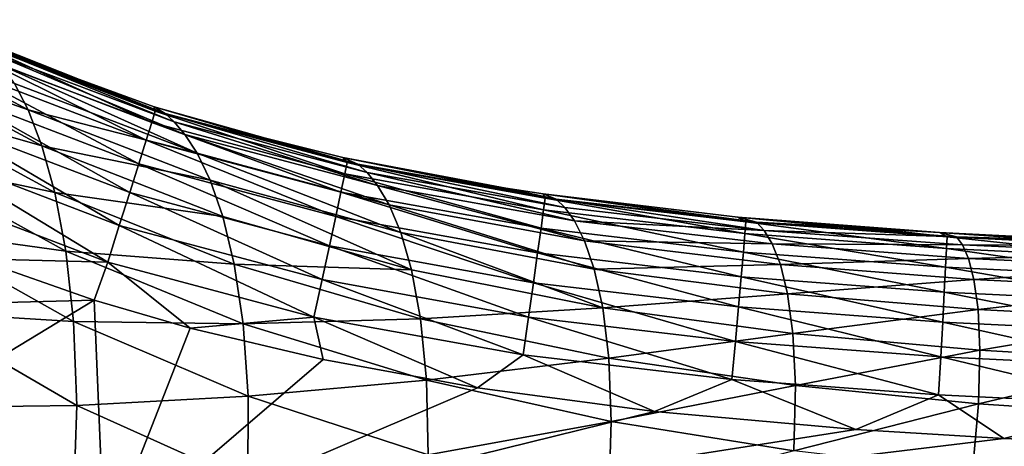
# Model space of a CAD drawing. Header units: metres. Extents: x -82 to 113, y -109 to 109.
# Tile 141 of 256: x 11.69 to 16.56, y 22.93 to 25.05. Entities that reach past the tile are written whole.
import ezdxf

# ---------------------------------------------------------------- set-up
doc = ezdxf.new("R2010")
doc.units = ezdxf.units.M
doc.layers.add('solid_20_382_013_XXX', color=7, linetype='CONTINUOUS')

msp = doc.modelspace()

# ---------------------------------------------------------------- linework, layer by layer
at = {"layer": 'solid_20_382_013_XXX'}
for points in [[(10.897981, 25.046326, -36.415104), (11.662557, 24.729958, -33.995464), (11.729482, 24.600157, -36.220039)], [(10.967595, 24.86973, -38.578373), (10.897981, 25.046326, -36.415104), (11.729482, 24.600157, -36.220039)], [(11.464922, 24.934895, -23.932955), (12.358397, 24.59355, -23.93786), (11.47143, 24.953169, -24.133923)], [(11.47143, 24.953169, -24.133923), (11.713293, 24.848518, -24.135294), (12.407877, 24.582005, -26.685081)], [(11.508584, 24.921432, -26.73608), (11.47143, 24.953169, -24.133923), (12.407877, 24.582005, -26.685081)], [(12.358397, 24.59355, -23.93786), (11.713293, 24.848518, -24.135294), (11.47143, 24.953169, -24.133923)], [(12.341588, 24.538115, -23.748484), (11.464922, 24.934895, -23.932955), (11.441714, 24.88184, -23.743645)], [(12.341588, 24.538115, -23.748484), (12.358397, 24.59355, -23.93786), (11.464922, 24.934895, -23.932955)], [(11.508584, 24.921432, -26.73608), (12.407877, 24.582005, -26.685081), (12.451872, 24.54019, -29.170137)], [(11.548757, 24.880009, -29.265291), (11.508584, 24.921432, -26.73608), (12.451872, 24.54019, -29.170137)], [(10.967595, 24.86973, -38.578373), (11.729482, 24.600157, -36.220039), (11.797313, 24.422272, -38.359428)], [(11.035182, 24.638945, -40.632404), (10.967595, 24.86973, -38.578373), (11.797313, 24.422272, -38.359428)], [(11.441714, 24.88184, -23.743645), (11.404167, 24.797421, -23.572321), (12.314178, 24.449829, -23.577106)], [(12.341588, 24.538115, -23.748484), (11.441714, 24.88184, -23.743645), (12.314178, 24.449829, -23.577106)], [(11.548757, 24.880009, -29.265291), (12.451872, 24.54019, -29.170137), (12.505487, 24.477787, -31.556498)], [(11.600904, 24.819475, -31.68548), (11.548757, 24.880009, -29.265291), (12.505487, 24.477787, -31.556498)], [(11.713293, 24.848518, -24.135294), (12.353799, 24.615294, -24.138866), (12.407877, 24.582005, -26.685081)], [(12.358397, 24.59355, -23.93786), (12.353799, 24.615294, -24.138866), (11.713293, 24.848518, -24.135294)], [(11.404167, 24.797421, -23.572321), (11.353961, 24.685377, -23.423103), (12.2774, 24.332607, -23.427853)], [(12.314178, 24.449829, -23.577106), (11.404167, 24.797421, -23.572321), (12.2774, 24.332607, -23.427853)], [(11.600904, 24.819475, -31.68548), (12.505487, 24.477787, -31.556498), (12.566375, 24.385458, -33.838238)], [(11.662557, 24.729958, -33.995464), (11.600904, 24.819475, -31.68548), (12.566375, 24.385458, -33.838238)], [(11.729482, 24.600157, -36.220039), (11.662557, 24.729958, -33.995464), (12.566375, 24.385458, -33.838238)], [(11.353961, 24.685377, -23.423103), (11.292775, 24.549446, -23.30011), (12.232487, 24.190363, -23.304842)], [(12.2774, 24.332607, -23.427853), (11.353961, 24.685377, -23.423103), (12.232487, 24.190363, -23.304842)], [(11.035182, 24.638945, -40.632404), (11.797313, 24.422272, -38.359428), (11.860989, 24.190165, -40.39798)], [(11.095969, 24.352304, -42.566959), (11.035182, 24.638945, -40.632404), (11.860989, 24.190165, -40.39798)], [(11.729482, 24.600157, -36.220039), (12.566375, 24.385458, -33.838238), (12.630267, 24.252668, -36.036884)], [(11.797313, 24.422272, -38.359428), (11.729482, 24.600157, -36.220039), (12.630267, 24.252668, -36.036884)], [(12.353799, 24.615294, -24.138866), (12.751877, 24.497023, -24.14105), (13.360655, 24.331352, -26.637356)], [(12.407877, 24.582005, -26.685081), (12.353799, 24.615294, -24.138866), (13.360655, 24.331352, -26.637356)], [(13.307373, 24.340126, -23.943024), (12.751877, 24.497023, -24.14105), (12.353799, 24.615294, -24.138866)], [(12.358397, 24.59355, -23.93786), (13.307373, 24.340126, -23.943024), (12.353799, 24.615294, -24.138866)], [(11.292775, 24.549446, -23.30011), (11.222289, 24.393368, -23.20746), (12.180671, 24.027014, -23.2122)], [(12.232487, 24.190363, -23.304842), (11.292775, 24.549446, -23.30011), (12.180671, 24.027014, -23.2122)], [(13.29589, 24.283365, -23.753607), (12.358397, 24.59355, -23.93786), (12.341588, 24.538115, -23.748484)], [(13.29589, 24.283365, -23.753607), (13.307373, 24.340126, -23.943024), (12.358397, 24.59355, -23.93786)], [(12.407877, 24.582005, -26.685081), (13.360655, 24.331352, -26.637356), (13.405953, 24.28981, -29.080898)], [(12.451872, 24.54019, -29.170137), (12.407877, 24.582005, -26.685081), (13.405953, 24.28981, -29.080898)], [(12.341588, 24.538115, -23.748484), (12.314178, 24.449829, -23.577106), (13.276923, 24.192913, -23.582203)], [(13.29589, 24.283365, -23.753607), (12.341588, 24.538115, -23.748484), (13.276923, 24.192913, -23.582203)], [(12.451872, 24.54019, -29.170137), (13.405953, 24.28981, -29.080898), (13.458211, 24.225769, -31.435921)], [(12.505487, 24.477787, -31.556498), (12.451872, 24.54019, -29.170137), (13.458211, 24.225769, -31.435921)], [(12.751877, 24.497023, -24.14105), (13.286077, 24.364605, -24.14395), (13.360655, 24.331352, -26.637356)], [(13.307373, 24.340126, -23.943024), (13.286077, 24.364605, -24.14395), (12.751877, 24.497023, -24.14105)], [(12.314178, 24.449829, -23.577106), (12.2774, 24.332607, -23.427853), (13.251333, 24.072786, -23.432934)], [(13.276923, 24.192913, -23.582203), (12.314178, 24.449829, -23.577106), (13.251333, 24.072786, -23.432934)], [(12.505487, 24.477787, -31.556498), (13.458211, 24.225769, -31.435921), (13.515239, 24.130373, -33.692196)], [(12.566375, 24.385458, -33.838238), (12.505487, 24.477787, -31.556498), (13.515239, 24.130373, -33.692196)], [(11.797313, 24.422272, -38.359428), (12.630267, 24.252668, -36.036884), (12.692747, 24.071613, -38.155315)], [(11.860989, 24.190165, -40.39798), (11.797313, 24.422272, -38.359428), (12.692747, 24.071613, -38.155315)], [(11.095969, 24.352304, -42.566959), (11.860989, 24.190165, -40.39798), (11.915432, 23.900881, -42.326111)], [(11.144219, 24.008284, -44.378948), (11.095969, 24.352304, -42.566959), (11.915432, 23.900881, -42.326111)], [(11.222289, 24.393368, -23.20746), (11.144182, 24.220882, -23.149275), (12.123184, 23.846474, -23.154049)], [(12.180671, 24.027014, -23.2122), (11.222289, 24.393368, -23.20746), (12.123184, 23.846474, -23.154049)], [(12.566375, 24.385458, -33.838238), (13.515239, 24.130373, -33.692196), (13.572781, 23.993776, -35.868153)], [(12.630267, 24.252668, -36.036884), (12.566375, 24.385458, -33.838238), (13.572781, 23.993776, -35.868153)], [(13.286077, 24.364605, -24.14395), (14.092841, 24.211939, -24.148338), (14.340841, 24.157301, -26.593582)], [(13.360655, 24.331352, -26.637356), (13.286077, 24.364605, -24.14395), (14.340841, 24.157301, -26.593582)], [(14.286585, 24.162889, -23.948412), (14.092841, 24.211939, -24.148338), (13.286077, 24.364605, -24.14395)], [(13.307373, 24.340126, -23.943024), (14.286585, 24.162889, -23.948412), (13.286077, 24.364605, -24.14395)], [(12.2774, 24.332607, -23.427853), (12.232487, 24.190363, -23.304842), (13.219979, 23.926996, -23.309927)], [(13.251333, 24.072786, -23.432934), (12.2774, 24.332607, -23.427853), (13.219979, 23.926996, -23.309927)], [(14.279231, 24.105398, -23.75898), (13.307373, 24.340126, -23.943024), (13.29589, 24.283365, -23.753607)], [(14.279231, 24.105398, -23.75898), (14.286585, 24.162889, -23.948412), (13.307373, 24.340126, -23.943024)], [(13.360655, 24.331352, -26.637356), (14.340841, 24.157301, -26.593582), (14.384356, 24.116396, -28.998791)], [(13.405953, 24.28981, -29.080898), (13.360655, 24.331352, -26.637356), (14.384356, 24.116396, -28.998791)], [(13.29589, 24.283365, -23.753607), (13.276923, 24.192913, -23.582203), (14.266808, 24.013767, -23.587568)], [(14.279231, 24.105398, -23.75898), (13.29589, 24.283365, -23.753607), (14.266808, 24.013767, -23.587568)], [(13.405953, 24.28981, -29.080898), (14.384356, 24.116396, -28.998791), (14.432101, 24.0509, -31.325399)], [(13.458211, 24.225769, -31.435921), (13.405953, 24.28981, -29.080898), (14.432101, 24.0509, -31.325399)], [(12.123184, 23.846474, -23.154049), (11.144182, 24.220882, -23.149275), (11.472535, 23.863201, -23.131634)], [(12.630267, 24.252668, -36.036884), (13.572781, 23.993776, -35.868153), (13.626417, 23.808155, -37.969002)], [(12.692747, 24.071613, -38.155315), (12.630267, 24.252668, -36.036884), (13.626417, 23.808155, -37.969002)], [(13.458211, 24.225769, -31.435921), (14.432101, 24.0509, -31.325399), (14.482065, 23.952345, -33.559395)], [(13.515239, 24.130373, -33.692196), (13.458211, 24.225769, -31.435921), (14.482065, 23.952345, -33.559395)], [(14.092841, 24.211939, -24.148338), (14.277646, 24.183743, -24.149364), (14.340841, 24.157301, -26.593582)], [(14.286585, 24.162889, -23.948412), (14.277646, 24.183743, -24.149364), (14.092841, 24.211939, -24.148338)], [(11.860989, 24.190165, -40.39798), (12.692747, 24.071613, -38.155315), (12.748603, 23.835609, -40.181217)], [(11.915432, 23.900881, -42.326111), (11.860989, 24.190165, -40.39798), (12.748603, 23.835609, -40.181217)], [(12.232487, 24.190363, -23.304842), (12.180671, 24.027014, -23.2122), (13.183721, 23.75956, -23.217304)], [(13.219979, 23.926996, -23.309927), (12.232487, 24.190363, -23.304842), (13.183721, 23.75956, -23.217304)], [(13.276923, 24.192913, -23.582203), (13.251333, 24.072786, -23.432934), (14.249885, 23.892061, -23.438303)], [(14.266808, 24.013767, -23.587568), (13.276923, 24.192913, -23.582203), (14.249885, 23.892061, -23.438303)], [(14.277646, 24.183743, -24.149364), (15.240088, 24.06917, -24.154785), (15.331855, 24.043419, -26.554491)], [(15.279636, 24.045969, -23.954002), (15.240088, 24.06917, -24.154785), (14.277646, 24.183743, -24.149364)], [(14.340841, 24.157301, -26.593582), (14.277646, 24.183743, -24.149364), (15.331855, 24.043419, -26.554491)], [(14.286585, 24.162889, -23.948412), (15.279636, 24.045969, -23.954002), (14.277646, 24.183743, -24.149364)], [(15.275282, 23.988106, -23.764572), (14.286585, 24.162889, -23.948412), (14.279231, 24.105398, -23.75898)], [(15.275282, 23.988106, -23.764572), (15.279636, 24.045969, -23.954002), (14.286585, 24.162889, -23.948412)], [(14.340841, 24.157301, -26.593582), (15.331855, 24.043419, -26.554491), (15.370399, 24.003277, -28.925058)], [(14.384356, 24.116396, -28.998791), (14.340841, 24.157301, -26.593582), (15.370399, 24.003277, -28.925058)], [(13.515239, 24.130373, -33.692196), (14.482065, 23.952345, -33.559395), (14.530042, 23.811468, -35.716366)], [(13.572781, 23.993776, -35.868153), (13.515239, 24.130373, -33.692196), (14.530042, 23.811468, -35.716366)], [(14.432101, 24.0509, -31.325399), (14.384356, 24.116396, -28.998791), (15.370399, 24.003277, -28.925058)], [(12.748603, 23.835609, -40.181217), (12.692747, 24.071613, -38.155315), (13.626417, 23.808155, -37.969002)], [(13.251333, 24.072786, -23.432934), (13.219979, 23.926996, -23.309927), (14.229033, 23.744352, -23.315311)], [(14.249885, 23.892061, -23.438303), (13.251333, 24.072786, -23.432934), (14.229033, 23.744352, -23.315311)], [(14.279231, 24.105398, -23.75898), (14.266808, 24.013767, -23.587568), (15.2676, 23.895885, -23.593172)], [(15.275282, 23.988106, -23.764572), (14.279231, 24.105398, -23.75898), (15.2676, 23.895885, -23.593172)], [(15.240088, 24.06917, -24.154785), (15.866426, 24.017511, -24.158508), (16.237946, 23.993069, -24.16082)], [(15.331855, 24.043419, -26.554491), (15.240088, 24.06917, -24.154785), (16.237946, 23.993069, -24.16082)], [(16.274624, 23.97142, -23.95977), (15.866426, 24.017511, -24.158508), (15.240088, 24.06917, -24.154785)], [(15.279636, 24.045969, -23.954002), (16.274624, 23.97142, -23.95977), (15.240088, 24.06917, -24.154785)], [(12.180671, 24.027014, -23.2122), (12.123184, 23.846474, -23.154049), (13.143417, 23.574492, -23.159191)], [(13.183721, 23.75956, -23.217304), (12.180671, 24.027014, -23.2122), (13.143417, 23.574492, -23.159191)], [(14.266808, 24.013767, -23.587568), (14.249885, 23.892061, -23.438303), (15.256953, 23.773399, -23.443926)], [(15.2676, 23.895885, -23.593172), (14.266808, 24.013767, -23.587568), (15.256953, 23.773399, -23.443926)], [(14.432101, 24.0509, -31.325399), (15.370399, 24.003277, -28.925058), (15.410502, 23.93655, -31.226578)], [(14.482065, 23.952345, -33.559395), (14.432101, 24.0509, -31.325399), (15.410502, 23.93655, -31.226578)], [(16.272301, 23.913425, -23.770363), (15.279636, 24.045969, -23.954002), (15.275282, 23.988106, -23.764572)], [(16.272301, 23.913425, -23.770363), (16.274624, 23.97142, -23.95977), (15.279636, 24.045969, -23.954002)], [(15.331855, 24.043419, -26.554491), (16.237946, 23.993069, -24.16082), (16.321537, 23.971407, -26.520926)], [(15.370399, 24.003277, -28.925058), (15.331855, 24.043419, -26.554491), (16.321537, 23.971407, -26.520926)], [(16.274624, 23.97142, -23.95977), (16.237946, 23.993069, -24.16082), (15.866426, 24.017511, -24.158508)], [(11.144219, 24.008284, -44.378948), (11.915432, 23.900881, -42.326111), (11.954461, 23.551861, -44.139931)], [(11.172228, 23.600782, -46.075329), (11.144219, 24.008284, -44.378948), (11.954461, 23.551861, -44.139931)], [(13.572781, 23.993776, -35.868153), (14.530042, 23.811468, -35.716366), (14.571636, 23.620377, -37.803455)], [(13.626417, 23.808155, -37.969002), (13.572781, 23.993776, -35.868153), (14.571636, 23.620377, -37.803455)], [(15.275282, 23.988106, -23.764572), (15.2676, 23.895885, -23.593172), (16.267818, 23.82098, -23.598989)], [(16.272301, 23.913425, -23.770363), (15.275282, 23.988106, -23.764572), (16.267818, 23.82098, -23.598989)], [(15.370399, 24.003277, -28.925058), (16.321537, 23.971407, -26.520926), (16.35187, 23.932119, -28.86104)], [(15.410502, 23.93655, -31.226578), (15.370399, 24.003277, -28.925058), (16.35187, 23.932119, -28.86104)], [(16.321537, 23.971407, -26.520926), (16.237946, 23.993069, -24.16082), (17.182331, 23.945919, -24.167019)], [(17.257715, 23.923426, -23.965624), (17.182331, 23.945919, -24.167019), (16.237946, 23.993069, -24.16082)], [(16.274624, 23.97142, -23.95977), (17.257715, 23.923426, -23.965624), (16.237946, 23.993069, -24.16082)], [(17.256582, 23.865395, -23.77626), (16.274624, 23.97142, -23.95977), (16.272301, 23.913425, -23.770363)], [(17.256582, 23.865395, -23.77626), (17.257715, 23.923426, -23.965624), (16.274624, 23.97142, -23.95977)], [(16.321537, 23.971407, -26.520926), (17.182331, 23.945919, -24.167019), (17.295885, 23.925482, -26.49353)], [(16.35187, 23.932119, -28.86104), (16.321537, 23.971407, -26.520926), (17.295885, 23.925482, -26.49353)], [(13.219979, 23.926996, -23.309927), (13.183721, 23.75956, -23.217304), (14.204821, 23.574705, -23.222715)], [(14.229033, 23.744352, -23.315311), (13.219979, 23.926996, -23.309927), (14.204821, 23.574705, -23.222715)], [(14.482065, 23.952345, -33.559395), (15.410502, 23.93655, -31.226578), (15.450337, 23.83503, -33.441849)], [(14.530042, 23.811468, -35.716366), (14.482065, 23.952345, -33.559395), (15.450337, 23.83503, -33.441849)], [(15.410502, 23.93655, -31.226578), (16.35187, 23.932119, -28.86104), (16.381237, 23.864597, -31.141178)], [(15.450337, 23.83503, -33.441849), (15.410502, 23.93655, -31.226578), (16.381237, 23.864597, -31.141178)], [(16.272301, 23.913425, -23.770363), (16.267818, 23.82098, -23.598989), (17.253954, 23.772881, -23.604937)], [(17.256582, 23.865395, -23.77626), (16.272301, 23.913425, -23.770363), (17.253954, 23.772881, -23.604937)], [(16.35187, 23.932119, -28.86104), (17.295885, 23.925482, -26.49353), (17.314779, 23.887285, -28.807905)], [(16.381237, 23.864597, -31.141178), (16.35187, 23.932119, -28.86104), (17.314779, 23.887285, -28.807905)], [(11.915432, 23.900881, -42.326111), (12.748603, 23.835609, -40.181217), (12.7925, 23.540436, -42.105618)], [(11.954461, 23.551861, -44.139931), (11.915432, 23.900881, -42.326111), (12.7925, 23.540436, -42.105618)], [(14.249885, 23.892061, -23.438303), (14.229033, 23.744352, -23.315311), (15.243702, 23.624743, -23.320959)], [(15.256953, 23.773399, -23.443926), (14.249885, 23.892061, -23.438303), (15.243702, 23.624743, -23.320959)], [(15.2676, 23.895885, -23.593172), (15.256953, 23.773399, -23.443926), (16.261396, 23.698187, -23.449774)], [(16.267818, 23.82098, -23.598989), (15.2676, 23.895885, -23.593172), (16.261396, 23.698187, -23.449774)], [(15.450337, 23.83503, -33.441849), (16.381237, 23.864597, -31.141178), (16.407999, 23.760746, -33.341621)], [(16.381237, 23.864597, -31.141178), (17.314779, 23.887285, -28.807905), (17.330385, 23.819771, -31.070784)], [(16.407999, 23.760746, -33.341621), (16.381237, 23.864597, -31.141178), (17.330385, 23.819771, -31.070784)], [(9.666351, 23.596035, -23.12442), (12.056334, 23.657604, -23.134466), (11.472535, 23.863201, -23.131634)], [(12.123184, 23.846474, -23.154049), (11.472535, 23.863201, -23.131634), (12.056334, 23.657604, -23.134466)], [(12.123184, 23.846474, -23.154049), (12.056334, 23.657604, -23.134466), (12.531169, 23.520205, -23.136812)], [(13.143417, 23.574492, -23.159191), (12.123184, 23.846474, -23.154049), (12.531169, 23.520205, -23.136812)], [(12.748603, 23.835609, -40.181217), (13.626417, 23.808155, -37.969002), (13.670825, 23.566277, -39.985458)], [(12.7925, 23.540436, -42.105618), (12.748603, 23.835609, -40.181217), (13.670825, 23.566277, -39.985458)], [(14.530042, 23.811468, -35.716366), (15.450337, 23.83503, -33.441849), (15.48578, 23.689873, -35.583935)], [(15.48578, 23.689873, -35.583935), (15.450337, 23.83503, -33.441849), (16.407999, 23.760746, -33.341621)], [(16.267818, 23.82098, -23.598989), (16.261396, 23.698187, -23.449774), (17.249971, 23.649994, -23.45577)], [(17.253954, 23.772881, -23.604937), (16.267818, 23.82098, -23.598989), (17.249971, 23.649994, -23.45577)], [(16.407999, 23.760746, -33.341621), (17.330385, 23.819771, -31.070784), (17.341228, 23.714764, -33.260689)], [(13.670825, 23.566277, -39.985458), (13.626417, 23.808155, -37.969002), (14.571636, 23.620377, -37.803455)], [(14.571636, 23.620377, -37.803455), (14.530042, 23.811468, -35.716366), (15.48578, 23.689873, -35.583935)], [(15.256953, 23.773399, -23.443926), (15.243702, 23.624743, -23.320959), (16.253254, 23.549149, -23.326839)], [(16.261396, 23.698187, -23.449774), (15.256953, 23.773399, -23.443926), (16.253254, 23.549149, -23.326839)], [(13.183721, 23.75956, -23.217304), (13.143417, 23.574492, -23.159191), (14.177821, 23.387188, -23.164642)], [(14.204821, 23.574705, -23.222715), (13.183721, 23.75956, -23.217304), (14.177821, 23.387188, -23.164642)], [(14.229033, 23.744352, -23.315311), (14.204821, 23.574705, -23.222715), (15.228206, 23.454006, -23.228395)], [(15.243702, 23.624743, -23.320959), (14.229033, 23.744352, -23.315311), (15.228206, 23.454006, -23.228395)], [(15.48578, 23.689873, -35.583935), (16.407999, 23.760746, -33.341621), (16.428131, 23.611944, -35.473289)], [(16.428131, 23.611944, -35.473289), (16.407999, 23.760746, -33.341621), (17.341228, 23.714764, -33.260689)], [(14.571636, 23.620377, -37.803455), (15.48578, 23.689873, -35.583935), (15.512477, 23.493055, -37.661457)], [(15.512477, 23.493055, -37.661457), (15.48578, 23.689873, -35.583935), (16.428131, 23.611944, -35.473289)], [(16.261396, 23.698187, -23.449774), (16.253254, 23.549149, -23.326839), (17.24477, 23.500843, -23.332884)], [(17.249971, 23.649994, -23.45577), (16.261396, 23.698187, -23.449774), (17.24477, 23.500843, -23.332884)], [(16.428131, 23.611944, -35.473289), (17.341228, 23.714764, -33.260689), (17.343405, 23.563633, -35.386829)], [(9.666351, 23.596035, -23.12442), (10.985378, 23.008356, -23.130362), (12.056334, 23.657604, -23.134466)], [(10.985378, 23.008356, -23.130362), (12.107232, 22.435507, -23.135866), (12.056334, 23.657604, -23.134466)], [(12.531169, 23.520205, -23.136812), (12.056334, 23.657604, -23.134466), (12.107232, 22.435507, -23.135866)], [(13.670825, 23.566277, -39.985458), (14.571636, 23.620377, -37.803455), (14.601447, 23.371283, -39.813988)], [(14.601447, 23.371283, -39.813988), (14.571636, 23.620377, -37.803455), (15.512477, 23.493055, -37.661457)], [(15.243702, 23.624743, -23.320959), (15.228206, 23.454006, -23.228395), (16.243612, 23.377974, -23.234312)], [(16.253254, 23.549149, -23.326839), (15.243702, 23.624743, -23.320959), (16.243612, 23.377974, -23.234312)], [(11.172228, 23.600782, -46.075329), (11.954461, 23.551861, -44.139931), (11.969797, 23.137321, -45.843319)], [(11.172956, 23.12682, -47.660755), (11.172228, 23.600782, -46.075329), (11.969797, 23.137321, -45.843319)], [(13.143417, 23.574492, -23.159191), (12.531169, 23.520205, -23.136812), (13.189188, 23.364296, -23.140146)], [(13.143417, 23.574492, -23.159191), (13.189188, 23.364296, -23.140146), (13.952141, 23.224405, -23.144142)], [(14.177821, 23.387188, -23.164642), (13.143417, 23.574492, -23.159191), (13.952141, 23.224405, -23.144142)], [(14.204821, 23.574705, -23.222715), (14.177821, 23.387188, -23.164642), (15.210826, 23.265284, -23.170361)], [(15.228206, 23.454006, -23.228395), (14.204821, 23.574705, -23.222715), (15.210826, 23.265284, -23.170361)], [(15.512477, 23.493055, -37.661457), (16.428131, 23.611944, -35.473289), (16.437336, 23.409935, -37.545788)], [(16.437336, 23.409935, -37.545788), (16.428131, 23.611944, -35.473289), (17.343405, 23.563633, -35.386829)], [(11.954461, 23.551861, -44.139931), (12.7925, 23.540436, -42.105618), (12.817857, 23.182514, -43.923801)], [(11.969797, 23.137321, -45.843319), (11.954461, 23.551861, -44.139931), (12.817857, 23.182514, -43.923801)], [(12.7925, 23.540436, -42.105618), (13.670825, 23.566277, -39.985458), (13.700451, 23.262693, -41.909042)], [(12.817857, 23.182514, -43.923801), (12.7925, 23.540436, -42.105618), (13.700451, 23.262693, -41.909042)], [(13.700451, 23.262693, -41.909042), (13.670825, 23.566277, -39.985458), (14.601447, 23.371283, -39.813988)], [(16.253254, 23.549149, -23.326839), (16.243612, 23.377974, -23.234312), (17.238489, 23.329536, -23.240398)], [(17.24477, 23.500843, -23.332884), (16.253254, 23.549149, -23.326839), (17.238489, 23.329536, -23.240398)], [(16.437336, 23.409935, -37.545788), (17.343405, 23.563633, -35.386829), (17.332687, 23.357763, -37.459251)], [(13.189188, 23.364296, -23.140146), (12.531169, 23.520205, -23.136812), (12.107232, 22.435507, -23.135866)], [(14.601447, 23.371283, -39.813988), (15.512477, 23.493055, -37.661457), (15.524974, 23.236212, -39.669872)], [(15.524974, 23.236212, -39.669872), (15.512477, 23.493055, -37.661457), (16.437336, 23.409935, -37.545788)], [(15.228206, 23.454006, -23.228395), (15.210826, 23.265284, -23.170361), (16.232689, 23.188766, -23.176311)], [(16.243612, 23.377974, -23.234312), (15.228206, 23.454006, -23.228395), (16.232689, 23.188766, -23.176311)], [(14.177821, 23.387188, -23.164642), (13.952141, 23.224405, -23.144142), (14.827623, 23.107756, -23.148911)], [(15.210826, 23.265284, -23.170361), (14.177821, 23.387188, -23.164642), (14.827623, 23.107756, -23.148911)], [(15.524974, 23.236212, -39.669872), (16.437336, 23.409935, -37.545788), (16.430124, 23.145729, -39.556118)], [(16.243612, 23.377974, -23.234312), (16.232689, 23.188766, -23.176311), (17.23127, 23.140182, -23.182434)], [(17.238489, 23.329536, -23.240398), (16.243612, 23.377974, -23.234312), (17.23127, 23.140182, -23.182434)], [(16.430124, 23.145729, -39.556118), (16.437336, 23.409935, -37.545788), (17.332687, 23.357763, -37.459251)], [(13.952141, 23.224405, -23.144142), (13.189188, 23.364296, -23.140146), (12.107232, 22.435507, -23.135866)], [(13.700451, 23.262693, -41.909042), (14.601447, 23.371283, -39.813988), (14.613731, 23.057545, -41.739876)], [(14.613731, 23.057545, -41.739876), (14.601447, 23.371283, -39.813988), (15.524974, 23.236212, -39.669872)], [(16.430124, 23.145729, -39.556118), (17.332687, 23.357763, -37.459251), (17.303566, 23.087498, -39.475842)], [(12.817857, 23.182514, -43.923801), (13.700451, 23.262693, -41.909042), (13.708356, 22.892805, -43.734219)], [(13.708356, 22.892805, -43.734219), (13.700451, 23.262693, -41.909042), (14.613731, 23.057545, -41.739876)], [(14.613731, 23.057545, -41.739876), (15.524974, 23.236212, -39.669872), (15.517362, 22.91153, -41.601299)], [(15.210826, 23.265284, -23.170361), (14.827623, 23.107756, -23.148911), (15.822979, 23.018509, -23.154589)], [(16.232689, 23.188766, -23.176311), (15.210826, 23.265284, -23.170361), (15.822979, 23.018509, -23.154589)], [(15.517362, 22.91153, -41.601299), (15.524974, 23.236212, -39.669872), (16.430124, 23.145729, -39.556118)], [(11.969797, 23.137321, -45.843319), (12.817857, 23.182514, -43.923801), (12.815852, 22.756285, -45.636665)], [(14.827623, 23.107756, -23.148911), (13.952141, 23.224405, -23.144142), (12.107232, 22.435507, -23.135866)], [(12.815852, 22.756285, -45.636665), (12.817857, 23.182514, -43.923801), (13.708356, 22.892805, -43.734219)], [(16.232689, 23.188766, -23.176311), (15.822979, 23.018509, -23.154589), (16.555927, 22.97364, -23.158962)], [(17.23127, 23.140182, -23.182434), (16.232689, 23.188766, -23.176311), (16.555927, 22.97364, -23.158962)], [(11.172956, 23.12682, -47.660755), (11.969797, 23.137321, -45.843319), (11.953784, 22.654585, -47.438328)], [(11.953784, 22.654585, -47.438328), (11.969797, 23.137321, -45.843319), (12.815852, 22.756285, -45.636665)], [(15.517362, 22.91153, -41.601299), (16.430124, 23.145729, -39.556118), (16.400438, 22.810389, -41.496426)], [(16.400438, 22.810389, -41.496426), (16.430124, 23.145729, -39.556118), (17.303566, 23.087498, -39.475842)], [(17.23127, 23.140182, -23.182434), (16.555927, 22.97364, -23.158962), (17.345613, 22.938293, -23.163862)], [(11.140911, 22.597925, -49.117851), (11.172956, 23.12682, -47.660755), (11.953784, 22.654585, -47.438328)], [(15.822979, 23.018509, -23.154589), (14.827623, 23.107756, -23.148911), (12.107232, 22.435507, -23.135866)], [(16.400438, 22.810389, -41.496426), (17.303566, 23.087498, -39.475842), (17.249853, 22.7428, -41.428547)], [(13.708356, 22.892805, -43.734219), (14.613731, 23.057545, -41.739876), (14.601219, 22.673531, -43.57473)], [(14.601219, 22.673531, -43.57473), (14.613731, 23.057545, -41.739876), (15.517362, 22.91153, -41.601299)], [(10.739404, 22.348848, -23.067368), (12.107232, 22.435507, -23.135866), (10.985378, 23.008356, -23.130362)], [(16.555927, 22.97364, -23.158962), (15.822979, 23.018509, -23.154589), (12.107232, 22.435507, -23.135866)], [(17.345613, 22.938293, -23.163862), (16.555927, 22.97364, -23.158962), (12.107232, 22.435507, -23.135866)], [(17.345613, 22.938293, -23.163862), (12.107232, 22.435507, -23.135866), (18.1845, 22.908367, -23.169292)]]:
    msp.add_3dface(points, dxfattribs=at)

doc.saveas('drawing.dxf')
